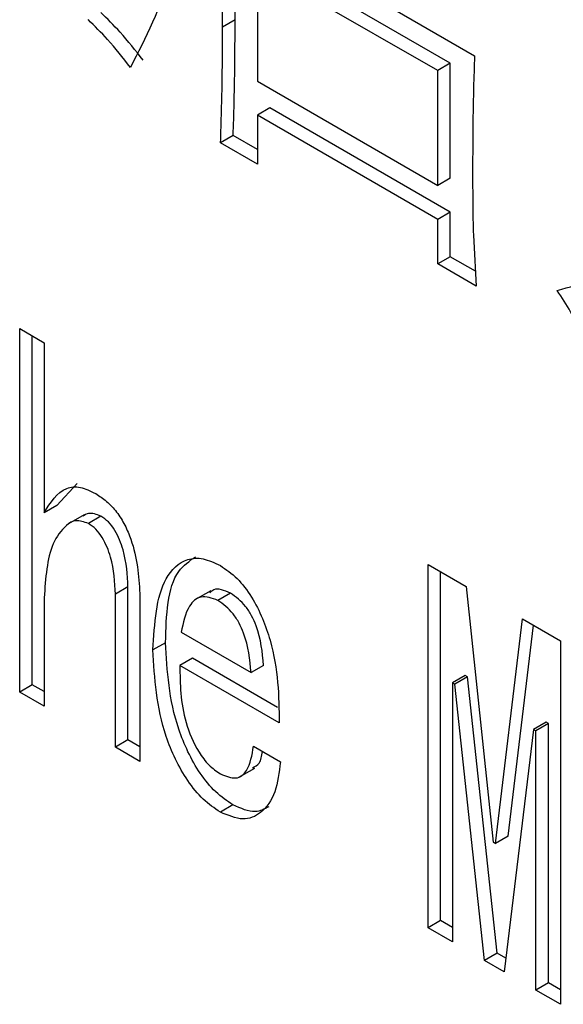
# Model space of a CAD drawing. Header units: millimetres. Extents: x 16386 to 23226, y -7201 to -2390.
# Tile 57 of 94: x 20867.08 to 20870.13, y -4592.62 to -4587.09. Entities that reach past the tile are written whole.
import ezdxf

# ---------------------------------------------------------------- set-up
doc = ezdxf.new("R2010")
doc.units = ezdxf.units.MM
doc.layers.get('0').update_dxf_attribs({"linetype": 'CONTINUOUS'})

msp = doc.modelspace()

# ---------------------------------------------------------------- linework, layer by layer
at = {"color": 7, "linetype": 'Continuous', "lineweight": 25}
for p, q in [((20868.2041, -4586.4682), (20869.6307, -4587.2917)), ((20868.4108, -4586.7905), (20868.4108, -4587.4351)), ((20869.4239, -4587.3753), (20868.4108, -4586.7905)), ((20869.4947, -4587.3345), (20868.4815, -4586.7496)), ((20868.2851, -4587.0899), (20868.2144, -4587.1307)), ((20869.4947, -4587.3345), (20869.4239, -4587.3753)), ((20869.4947, -4587.9791), (20869.4947, -4587.3345)), ((20869.4239, -4588.02), (20869.4239, -4587.3753)), ((20868.4108, -4587.4351), (20869.4239, -4588.02)), ((20868.4815, -4587.5853), (20868.4108, -4587.6261)), ((20869.4947, -4588.1701), (20868.4815, -4587.5853)), ((20868.4108, -4587.6261), (20868.4108, -4587.9007)), ((20869.4239, -4588.211), (20868.4108, -4587.6261)), ((20868.2748, -4587.7405), (20868.2041, -4587.7813)), ((20868.4108, -4587.9007), (20868.2041, -4587.7813)), ((20868.4108, -4587.819), (20868.2748, -4587.7405)), ((20869.4947, -4587.9791), (20869.4239, -4588.02)), ((20869.4947, -4588.1701), (20869.4239, -4588.211)), ((20869.4947, -4588.4208), (20869.4947, -4588.1701)), ((20869.4239, -4588.4617), (20869.4239, -4588.211)), ((20869.4947, -4588.4208), (20869.4239, -4588.4617)), ((20869.6363, -4588.5026), (20869.4947, -4588.4208)), ((20869.641, -4588.587), (20869.4239, -4588.4617)), ((20867.075, -4588.8247), (20867.2129, -4588.9043)), ((20867.075, -4590.8661), (20867.075, -4588.8247)), ((20867.1458, -4590.8252), (20867.1458, -4588.8655)), ((20867.2129, -4588.9043), (20867.2129, -4589.8593)), ((20867.2836, -4589.8185), (20867.3986, -4589.6953)), ((20867.2836, -4589.8185), (20867.2129, -4589.8593)), ((20867.4375, -4589.871), (20867.3491, -4589.922)), ((20867.5317, -4589.8781), (20867.461, -4589.919)), ((20869.3695, -4590.1493), (20869.5831, -4590.2726)), ((20869.3695, -4592.1906), (20869.3695, -4590.1493)), ((20869.4402, -4592.1498), (20869.4402, -4590.1901)), ((20867.6833, -4590.276), (20867.6126, -4590.3169)), ((20867.6833, -4591.1356), (20867.6833, -4590.276)), ((20869.5831, -4590.2726), (20869.7348, -4591.7091)), ((20867.6126, -4591.1764), (20867.6126, -4590.3169)), ((20867.7504, -4590.3129), (20867.7504, -4591.256)), ((20868.1484, -4590.2972), (20868.06, -4590.3482)), ((20868.2598, -4590.3104), (20868.189, -4590.3512)), ((20867.2129, -4590.3368), (20867.2129, -4590.9456)), ((20869.7485, -4591.717), (20869.9002, -4590.4556)), ((20869.8193, -4591.6762), (20869.9617, -4590.4911)), ((20869.9002, -4590.4556), (20870.1138, -4590.5789)), ((20867.9823, -4590.5303), (20868.3751, -4590.7571)), ((20867.8945, -4590.589), (20867.8238, -4590.6298)), ((20870.1138, -4590.5789), (20870.1138, -4592.6203)), ((20868.0461, -4590.6765), (20867.9754, -4590.7173)), ((20868.5336, -4591.0396), (20867.9754, -4590.7173)), ((20868.524, -4590.9523), (20868.0461, -4590.6765)), ((20868.4459, -4590.7162), (20868.3751, -4590.7571)), ((20869.578, -4590.7729), (20869.5073, -4590.8138)), ((20869.5918, -4590.7809), (20869.578, -4590.7729)), ((20867.1458, -4590.8252), (20867.075, -4590.8661)), ((20867.2129, -4590.864), (20867.1458, -4590.8252)), ((20869.5073, -4590.8138), (20869.5073, -4592.2702)), ((20869.5211, -4590.8217), (20869.5073, -4590.8138)), ((20869.5918, -4590.7809), (20869.5211, -4590.8217)), ((20869.6865, -4592.3736), (20869.5211, -4590.8217)), ((20869.7572, -4592.3328), (20869.5918, -4590.7809)), ((20867.2129, -4590.9456), (20867.075, -4590.8661)), ((20870.0329, -4591.0355), (20869.9622, -4591.0764)), ((20870.0467, -4591.0435), (20869.976, -4591.0843)), ((20870.0467, -4591.0435), (20870.0329, -4591.0355)), ((20870.0467, -4592.4999), (20870.0467, -4591.0435)), ((20869.9622, -4591.0764), (20869.7968, -4592.4373)), ((20869.976, -4591.0843), (20869.9622, -4591.0764)), ((20869.976, -4592.5407), (20869.976, -4591.0843)), ((20867.6833, -4591.1356), (20867.6126, -4591.1764)), ((20867.7505, -4591.1743), (20867.6833, -4591.1356)), ((20867.7504, -4591.256), (20867.6126, -4591.1764)), ((20868.3889, -4591.1709), (20868.5405, -4591.2584)), ((20868.3074, -4591.3448), (20868.3958, -4591.2937)), ((20868.2736, -4591.5002), (20868.2028, -4591.541)), ((20869.7348, -4591.7091), (20869.7485, -4591.717)), ((20869.8193, -4591.6762), (20869.7485, -4591.717)), ((20869.4402, -4592.1498), (20869.3695, -4592.1906)), ((20869.5073, -4592.1885), (20869.4402, -4592.1498)), ((20869.5073, -4592.2702), (20869.3695, -4592.1906)), ((20869.7572, -4592.3328), (20869.6865, -4592.3736)), ((20869.7968, -4592.4373), (20869.6865, -4592.3736)), ((20869.8061, -4592.361), (20869.7572, -4592.3328)), ((20870.0467, -4592.4999), (20869.976, -4592.5407)), ((20870.1138, -4592.6203), (20869.976, -4592.5407)), ((20870.1138, -4592.5387), (20870.0467, -4592.4999))]:
    msp.add_line(p, q, dxfattribs=at)
for points, knots in [([(20868.018, -4585.9907), (20868.0031, -4586.2854), (20867.9765, -4586.8109), (20867.7826, -4587.1908), (20867.6975, -4587.3576)], [0, 0, 0, 0, 0.5608, 1, 1, 1, 1]), ([(20868.2144, -4587.1307), (20868.2144, -4587.0081), (20868.2145, -4586.7892), (20868.2072, -4586.5663), (20868.2041, -4586.4682)], [0, 0, 0, 0, 0.560015, 1, 1, 1, 1]), ([(20868.2851, -4587.0899), (20868.2853, -4586.9674), (20868.2854, -4586.7757), (20868.2793, -4586.5806), (20868.2771, -4586.5103)], [0, 0, 0, 0, 0.639564, 1, 1, 1, 1]), ([(20867.7682, -4587.3167), (20867.726, -4587.2628), (20867.6504, -4587.1664), (20867.5671, -4587.0843), (20867.5305, -4587.0482)], [0, 0, 0, 0, 0.559284, 1, 1, 1, 1]), ([(20867.6975, -4587.3576), (20867.6552, -4587.3036), (20867.5796, -4587.2072), (20867.4964, -4587.1252), (20867.4597, -4587.089)], [0, 0, 0, 0, 0.559284, 1, 1, 1, 1]), ([(20868.2748, -4587.7405), (20868.2785, -4587.6201), (20868.285, -4587.4051), (20868.2851, -4587.1862), (20868.2851, -4587.0899)], [0, 0, 0, 0, 0.559983, 1, 1, 1, 1]), ([(20868.2041, -4587.7813), (20868.2077, -4587.6609), (20868.2143, -4587.4459), (20868.2144, -4587.227), (20868.2144, -4587.1307)], [0, 0, 0, 0, 0.559983, 1, 1, 1, 1]), ([(20869.6307, -4587.2917), (20869.627, -4587.4121), (20869.6204, -4587.6271), (20869.6204, -4587.846), (20869.6204, -4587.9424)], [0, 0, 0, 0, 0.559981, 1, 1, 1, 1]), ([(20869.6204, -4587.9424), (20869.6203, -4588.0606), (20869.6203, -4588.2719), (20869.6347, -4588.4907), (20869.641, -4588.587)], [0, 0, 0, 0, 0.560088, 1, 1, 1, 1]), ([(20870.0959, -4588.6108), (20870.1623, -4588.5915), (20870.2808, -4588.557), (20870.4036, -4588.5322), (20870.4577, -4588.5212)], [0, 0, 0, 0, 0.560046, 1, 1, 1, 1]), ([(20870.251, -4588.8913), (20870.2256, -4588.8371), (20870.1804, -4588.7402), (20870.1217, -4588.6504), (20870.0959, -4588.6108)], [0, 0, 0, 0, 0.559795, 1, 1, 1, 1]), ([(20867.2129, -4589.8593), (20867.2481, -4589.8022), (20867.2971, -4589.7227), (20867.4141, -4589.7076), (20867.4729, -4589.7371), (20867.5024, -4589.7518)], [0, 0, 0, 0, 0.559528, 0.779515, 1, 1, 1, 1]), ([(20867.5024, -4589.7518), (20867.5229, -4589.7652), (20867.5639, -4589.7918), (20867.622, -4589.8531), (20867.668, -4589.9283), (20867.7346, -4590.0872), (20867.7434, -4590.2127), (20867.7504, -4590.3129)], [0, 0, 0, 0, 0.125434, 0.25075, 0.37607, 0.501611, 1, 1, 1, 1]), ([(20867.5317, -4589.8781), (20867.5069, -4589.8688), (20867.4672, -4589.854), (20867.4404, -4589.8722), (20867.4303, -4589.8791)], [0, 0, 0, 0, 0.624022, 1, 1, 1, 1]), ([(20867.6833, -4590.276), (20867.6801, -4590.208), (20867.6752, -4590.1059), (20867.6232, -4589.9737), (20867.5747, -4589.9077), (20867.546, -4589.888), (20867.5317, -4589.8781)], [0, 0, 0, 0, 0.499605, 0.749229, 0.874731, 1, 1, 1, 1]), ([(20867.461, -4589.919), (20867.4367, -4589.9107), (20867.3878, -4589.8941), (20867.3192, -4589.9403), (20867.2314, -4590.0609), (20867.2203, -4590.2265), (20867.2129, -4590.3368)], [0, 0, 0, 0, 0.124202, 0.249586, 0.500239, 1, 1, 1, 1]), ([(20867.6126, -4590.3169), (20867.6093, -4590.2488), (20867.6044, -4590.1467), (20867.5525, -4590.0145), (20867.504, -4589.9485), (20867.4753, -4589.9288), (20867.461, -4589.919)], [0, 0, 0, 0, 0.499605, 0.749229, 0.874731, 1, 1, 1, 1]), ([(20867.8945, -4590.589), (20867.8993, -4590.4335), (20867.9061, -4590.2178), (20868.0287, -4590.1304), (20868.0629, -4590.106)], [0, 0, 0, 0, 0.721001, 1, 1, 1, 1]), ([(20867.8238, -4590.6298), (20867.8327, -4590.4811), (20867.8461, -4590.2579), (20867.9878, -4590.1192), (20868.1039, -4590.1089), (20868.1699, -4590.1405), (20868.2028, -4590.1562)], [0, 0, 0, 0, 0.499293, 0.749159, 0.874569, 1, 1, 1, 1]), ([(20868.2028, -4590.1562), (20868.2348, -4590.1781), (20868.2987, -4590.2219), (20868.4079, -4590.3673), (20868.5273, -4590.6637), (20868.5311, -4590.8891), (20868.5336, -4591.0396)], [0, 0, 0, 0, 0.125207, 0.250394, 0.49941, 1, 1, 1, 1]), ([(20868.189, -4590.3512), (20868.1555, -4590.3398), (20868.0883, -4590.3168), (20868.0117, -4590.3901), (20867.9935, -4590.4771), (20867.9823, -4590.5303)], [0, 0, 0, 0, 0.277958, 0.5578, 1, 1, 1, 1]), ([(20868.2598, -4590.3104), (20868.2246, -4590.2957), (20868.1775, -4590.276), (20868.1505, -4590.3022), (20868.1437, -4590.3088)], [0, 0, 0, 0, 0.748649, 1, 1, 1, 1]), ([(20868.4459, -4590.7162), (20868.4389, -4590.643), (20868.4301, -4590.5513), (20868.3801, -4590.4372), (20868.3344, -4590.3654), (20868.2896, -4590.3323), (20868.2598, -4590.3104)], [0, 0, 0, 0, 0.500143, 0.625694, 0.751319, 1, 1, 1, 1]), ([(20868.3751, -4590.7571), (20868.3681, -4590.6838), (20868.3594, -4590.5921), (20868.3093, -4590.4781), (20868.2637, -4590.4062), (20868.2188, -4590.3732), (20868.189, -4590.3512)], [0, 0, 0, 0, 0.500143, 0.625694, 0.751319, 1, 1, 1, 1]), ([(20868.2736, -4591.5002), (20868.2406, -4591.4778), (20868.1747, -4591.4332), (20868.0582, -4591.2893), (20867.9172, -4590.9865), (20867.9036, -4590.748), (20867.8945, -4590.589)], [0, 0, 0, 0, 0.125441, 0.250884, 0.50071, 1, 1, 1, 1]), ([(20868.2028, -4591.541), (20868.1699, -4591.5187), (20868.104, -4591.474), (20867.9875, -4591.3301), (20867.8465, -4591.0274), (20867.8328, -4590.7888), (20867.8238, -4590.6298)], [0, 0, 0, 0, 0.125441, 0.250884, 0.50071, 1, 1, 1, 1]), ([(20867.9754, -4590.7173), (20867.9764, -4590.821), (20867.9779, -4590.9762), (20868.062, -4591.18), (20868.1368, -4591.2806), (20868.1808, -4591.3109), (20868.2028, -4591.3261)], [0, 0, 0, 0, 0.500765, 0.749676, 0.874828, 1, 1, 1, 1]), ([(20868.2028, -4591.3261), (20868.2335, -4591.3387), (20868.2948, -4591.3638), (20868.3674, -4591.3015), (20868.3807, -4591.2205), (20868.3889, -4591.1709)], [0, 0, 0, 0, 0.279094, 0.558705, 1, 1, 1, 1]), ([(20868.3828, -4591.2921), (20868.397, -4591.2852), (20868.4286, -4591.2699), (20868.4356, -4591.2248), (20868.4394, -4591.2)], [0, 0, 0, 0, 0.451374, 1, 1, 1, 1]), ([(20868.5405, -4591.2584), (20868.5333, -4591.3175), (20868.519, -4591.4353), (20868.4416, -4591.5461), (20868.3328, -4591.5957), (20868.2461, -4591.5592), (20868.2028, -4591.541)], [0, 0, 0, 0, 0.2807487, 0.5606321, 0.7806211, 1, 1, 1, 1]), ([(20868.4752, -4591.5106), (20868.451, -4591.5239), (20868.3954, -4591.5545), (20868.3175, -4591.5198), (20868.2736, -4591.5002)], [0, 0, 0, 0, 0.435674, 1, 1, 1, 1])]:
    msp.add_open_spline(points, degree=3, knots=knots, dxfattribs=at)

doc.saveas('drawing.dxf')
